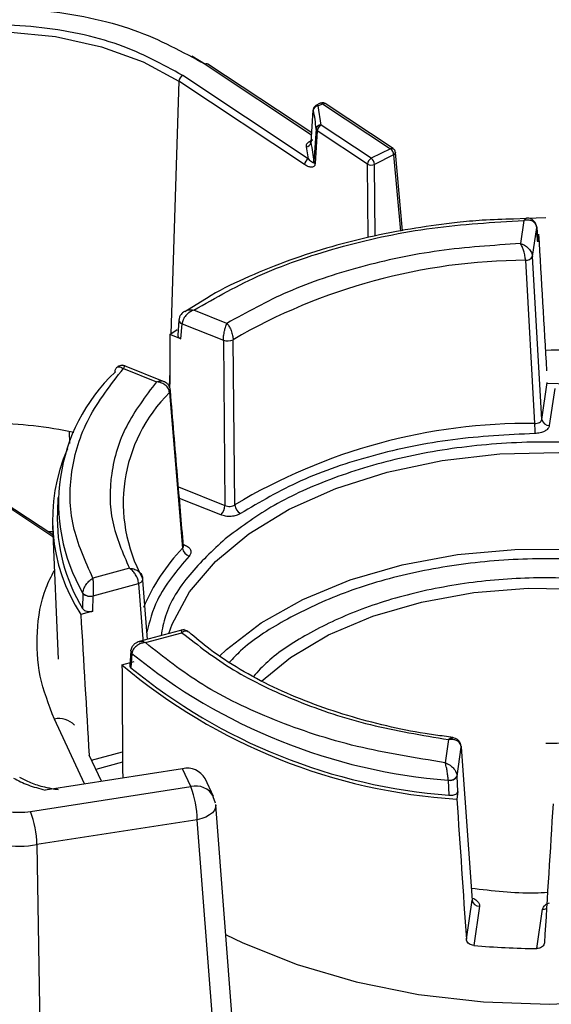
# Model space of a CAD drawing. Header units: inches. Extents: x 0.6 to 33.8, y 0 to 21.7.
# Tile 149 of 204: x 24.276 to 24.486, y 13.433 to 13.822. Entities that reach past the tile are written whole.
import ezdxf

# ---------------------------------------------------------------- set-up
doc = ezdxf.new("R2010")
doc.units = ezdxf.units.IN
doc.header["$MEASUREMENT"] = 0

msp = doc.modelspace()

# ---------------------------------------------------------------- linework, layer by layer
at = {"color": 7, "linetype": 'Continuous'}
for p, q in [((24.34370740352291, 13.80773407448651), (24.34912319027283, 13.80448976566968)), ((24.34894950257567, 13.80441362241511), (24.39095258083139, 13.77652121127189)), ((24.3910026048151, 13.77724362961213), (24.35003846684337, 13.80444612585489)), ((24.38965870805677, 13.76706114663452), (24.34009869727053, 13.79997178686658)), ((24.33861398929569, 13.79767540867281), (24.33544692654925, 13.69796061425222)), ((24.38817400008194, 13.76476476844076), (24.33861398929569, 13.79767540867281)), ((24.39439275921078, 13.78896830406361), (24.3926938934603, 13.78811571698)), ((24.39357684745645, 13.78796370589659), (24.39527571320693, 13.78881629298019)), ((24.39527571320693, 13.78881629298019), (24.42206614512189, 13.77102593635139)), ((24.42315510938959, 13.77105843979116), (24.39636467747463, 13.78884879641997)), ((24.39073990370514, 13.773449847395), (24.3916288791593, 13.78628793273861)), ((24.3946872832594, 13.78040038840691), (24.39357684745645, 13.78796370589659)), ((24.39272263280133, 13.77883823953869), (24.39188197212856, 13.76587788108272)), ((24.39320257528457, 13.77810401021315), (24.39236183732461, 13.76514493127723)), ((24.41302799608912, 13.7649388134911), (24.39320257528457, 13.77810401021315)), ((24.41451270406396, 13.76723519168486), (24.3946872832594, 13.78040038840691)), ((24.39078749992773, 13.7741372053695), (24.39010749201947, 13.77379593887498)), ((24.38879286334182, 13.77177017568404), (24.38965870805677, 13.76706114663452)), ((24.42206614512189, 13.77102593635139), (24.41451270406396, 13.76723519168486)), ((24.42401901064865, 13.76965219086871), (24.42402668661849, 13.76959544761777)), ((24.42681946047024, 13.73863942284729), (24.42402668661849, 13.76959544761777)), ((24.41330126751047, 13.73592116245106), (24.41302799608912, 13.7649388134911)), ((24.42335587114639, 13.76864624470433), (24.41580243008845, 13.76485550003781)), ((24.42335587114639, 13.76864624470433), (24.42607575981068, 13.73849810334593)), ((24.41606855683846, 13.73659651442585), (24.41580243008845, 13.76485550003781)), ((24.47579623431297, 13.74341989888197), (24.47071446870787, 13.74322577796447)), ((24.4747354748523, 13.74269278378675), (24.47340805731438, 13.73354460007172)), ((24.48346608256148, 13.74371288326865), (24.47579623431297, 13.74341989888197)), ((24.47816241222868, 13.72851409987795), (24.4798186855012, 13.73992866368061)), ((24.47982606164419, 13.74014660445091), (24.47981868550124, 13.73992866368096)), ((24.4798186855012, 13.73992866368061), (24.47982062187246, 13.73990154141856)), ((24.47982832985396, 13.74011486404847), (24.47982062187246, 13.73990154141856)), ((24.47982062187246, 13.73990154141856), (24.48021663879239, 13.73424465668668)), ((24.48019392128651, 13.73460548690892), (24.47982213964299, 13.73991527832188)), ((24.48021663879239, 13.73424465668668), (24.48015652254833, 13.73465199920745)), ((24.48021663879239, 13.73424465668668), (24.48065593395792, 13.73727215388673)), ((24.4753669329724, 13.72695593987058), (24.47898935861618, 13.66250848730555)), ((24.48184683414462, 13.66406800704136), (24.47816241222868, 13.72851409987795)), ((24.34883914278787, 13.71152230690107), (24.34088598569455, 13.70664962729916)), ((24.35753312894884, 13.70205027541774), (24.34447307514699, 13.70728800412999)), ((24.33857670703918, 13.70335562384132), (24.3381173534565, 13.69740004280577)), ((24.33858358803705, 13.70343537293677), (24.33857658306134, 13.70335418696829)), ((24.33506196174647, 13.69770031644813), (24.33790251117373, 13.69958413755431)), ((24.33938405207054, 13.69596694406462), (24.339838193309, 13.70185489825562)), ((24.339838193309, 13.70185489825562), (24.33984063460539, 13.70188321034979)), ((24.33984063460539, 13.70188321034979), (24.35613619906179, 13.69534788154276)), ((24.33938405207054, 13.69596694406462), (24.33506196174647, 13.69770031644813)), ((24.35613619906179, 13.69534788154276), (24.35676103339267, 13.63007020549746)), ((24.3606637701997, 13.63034808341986), (24.35999762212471, 13.69559903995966)), ((24.33347575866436, 13.67874272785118), (24.31640526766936, 13.68558884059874)), ((24.31668167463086, 13.68419411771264), (24.32974172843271, 13.6789563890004)), ((24.31337146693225, 13.6828507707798), (24.31336910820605, 13.68278274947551)), ((24.33497171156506, 13.68299849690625), (24.33478325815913, 13.6770650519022)), ((24.48184683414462, 13.66406800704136), (24.48396935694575, 13.67869582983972)), ((24.48691313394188, 13.67630580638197), (24.48478525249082, 13.66164105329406)), ((24.33489245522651, 13.67473733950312), (24.34004521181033, 13.6132146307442)), ((24.29531778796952, 13.65927644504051), (24.29536342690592, 13.65461287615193)), ((24.33841649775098, 13.63742727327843), (24.35676103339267, 13.63007020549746)), ((24.29085801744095, 13.63329292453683), (24.2906114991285, 13.62753042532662)), ((24.35507866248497, 13.62638734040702), (24.33879789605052, 13.63291673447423)), ((24.28882804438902, 13.61769178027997), (24.26773714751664, 13.63169732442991)), ((24.28879477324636, 13.61846951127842), (24.26882611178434, 13.63172982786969)), ((24.28864359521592, 13.62200337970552), (24.29089539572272, 13.56936632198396)), ((24.28874163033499, 13.61971175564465), (24.28703937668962, 13.61963519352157)), ((24.34033579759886, 13.61472901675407), (24.34081678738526, 13.61453611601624)), ((24.34038480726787, 13.61392288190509), (24.34040045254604, 13.6140653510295)), ((24.31905087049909, 13.60527804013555), (24.30466339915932, 13.60136758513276)), ((24.30474247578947, 13.59444516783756), (24.3226943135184, 13.59932440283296)), ((24.3226943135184, 13.59932440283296), (24.32451622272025, 13.5757348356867)), ((24.32614922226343, 13.57720813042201), (24.32434504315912, 13.60062403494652)), ((24.30068610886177, 13.59537512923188), (24.30058165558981, 13.58934063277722)), ((24.30068902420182, 13.59544698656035), (24.30068610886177, 13.59537512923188)), ((24.30463447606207, 13.5883407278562), (24.30474168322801, 13.59441577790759)), ((24.30474168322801, 13.59441577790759), (24.30474247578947, 13.59444516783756)), ((24.30463447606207, 13.5883407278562), (24.29987309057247, 13.58704660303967)), ((24.34069567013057, 13.58116179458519), (24.32288818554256, 13.57632179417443)), ((24.32541228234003, 13.57592644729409), (24.3397997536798, 13.57983690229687)), ((24.3196122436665, 13.57264091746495), (24.31918231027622, 13.5668860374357)), ((24.31962083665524, 13.57274829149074), (24.31961371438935, 13.57266398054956)), ((24.32005539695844, 13.57162557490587), (24.31963037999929, 13.56598413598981)), ((24.32005539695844, 13.57162557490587), (24.32005964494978, 13.57169579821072)), ((24.31611603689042, 13.56713039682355), (24.32087742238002, 13.56842452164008)), ((24.30133197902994, 13.52011959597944), (24.28943862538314, 13.54574343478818)), ((24.44668519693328, 13.53845932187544), (24.44244823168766, 13.53905853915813)), ((24.44498382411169, 13.537652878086), (24.44365640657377, 13.52850469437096)), ((24.30409793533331, 13.52950188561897), (24.316335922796, 13.53282811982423)), ((24.44836792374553, 13.5231789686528), (24.45002419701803, 13.53459353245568)), ((24.45002419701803, 13.53459353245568), (24.45429879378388, 13.47421475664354)), ((24.30797574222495, 13.52114727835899), (24.30320324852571, 13.53142945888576)), ((24.31636408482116, 13.52866942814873), (24.30581512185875, 13.52580226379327)), ((24.34001070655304, 13.52610256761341), (24.28574903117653, 13.51770916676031)), ((24.34329433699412, 13.5190280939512), (24.34001070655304, 13.52610256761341)), ((24.35222204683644, 13.51513508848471), (24.34893841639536, 13.52220956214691)), ((24.44483830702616, 13.52165337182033), (24.44483953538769, 13.52158095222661)), ((24.44483953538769, 13.52158095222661), (24.44519007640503, 13.51562847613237)), ((24.44836957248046, 13.52314986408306), (24.44836792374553, 13.5231789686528)), ((24.44871650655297, 13.51715471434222), (24.44836957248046, 13.52314986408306)), ((24.28002023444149, 13.5092406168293), (24.34329433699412, 13.5190280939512)), ((24.44871650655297, 13.51715471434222), (24.44827721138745, 13.51412721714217)), ((24.35302117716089, 13.51249585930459), (24.35209020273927, 13.51506545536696)), ((24.36451906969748, 13.36277581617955), (24.35310810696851, 13.51174301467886)), ((24.345838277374, 13.50593105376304), (24.28256417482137, 13.49614357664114)), ((24.35724290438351, 13.35704656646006), (24.345838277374, 13.50593105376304)), ((24.28256417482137, 13.49614357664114), (24.2855509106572, 13.30991163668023)), ((24.45205852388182, 13.45877545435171), (24.45429879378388, 13.47421475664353)), ((24.45723721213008, 13.47178780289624), (24.4549871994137, 13.45628135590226)), ((24.47989689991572, 13.45507680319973), (24.4821469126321, 13.47058325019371))]:
    msp.add_line(p, q, dxfattribs=at)
at = {"color": 7, "linetype": 'Continuous', "flags": 128}
for points in [[(24.16495860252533, 13.75876399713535), (24.16516889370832, 13.76417005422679), (24.16841272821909, 13.77521423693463), (24.1753265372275, 13.78568087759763), (24.18564462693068, 13.79516774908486), (24.19897047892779, 13.80331027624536), (24.2147919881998, 13.80979554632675), (24.2325011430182, 13.81437433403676), (24.25141739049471, 13.81687067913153), (24.27081378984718, 13.81718864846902), (24.28994494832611, 13.81531602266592), (24.30807566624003, 13.81132476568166), (24.32450919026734, 13.80536825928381), (24.33861398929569, 13.79767540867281)], [(24.33518967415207, 13.67578335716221), (24.33521008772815, 13.67566396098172), (24.33521342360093, 13.67562824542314)], [(24.4840011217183, 13.67842645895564), (24.50121282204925, 13.6779500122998), (24.51630137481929, 13.67678571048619)], [(24.33464671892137, 13.57951771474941), (24.33595345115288, 13.5831903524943), (24.34281343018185, 13.59596212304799), (24.35297018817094, 13.6079796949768), (24.36618565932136, 13.61896138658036), (24.38215008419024, 13.62864979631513), (24.40048927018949, 13.63681783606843), (24.42077336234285, 13.64327405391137), (24.44252691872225, 13.64786712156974), (24.46524005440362, 13.65048938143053), (24.48838039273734, 13.65107936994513), (24.51140554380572, 13.64962325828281), (24.53377581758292, 13.64615517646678), (24.55496687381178, 13.64075641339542), (24.57448201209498, 13.63355351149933), (24.59186381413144, 13.62471530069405), (24.60670486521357, 13.61444894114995), (24.61865730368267, 13.60299506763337), (24.62744097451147, 13.5906221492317), (24.63226771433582, 13.57957351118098)], [(24.34037249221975, 13.6142522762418), (24.34049894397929, 13.61431529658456), (24.34081678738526, 13.61453611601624)], [(24.35458442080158, 13.57061762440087), (24.35733635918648, 13.57320119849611), (24.37112448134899, 13.58377048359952), (24.38754579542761, 13.59300085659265), (24.40621539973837, 13.60067596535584), (24.42669569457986, 13.60661591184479), (24.4485066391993, 13.61068146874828), (24.47113700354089, 13.61277734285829), (24.49405635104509, 13.61285440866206), (24.51672747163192, 13.61091085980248), (24.53861897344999, 13.60699225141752), (24.55921773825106, 13.60119043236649), (24.57804094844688, 13.59364139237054), (24.5946474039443, 13.58452207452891), (24.60864786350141, 13.57404622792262), (24.6179015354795, 13.56467389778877)], [(24.37119500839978, 13.56069920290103), (24.38259920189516, 13.57003705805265), (24.39767285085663, 13.57896602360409), (24.41508671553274, 13.58634093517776), (24.43436579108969, 13.59196062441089), (24.45498419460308, 13.59567180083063), (24.47637950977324, 13.59737323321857), (24.49796812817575, 13.59701851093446), (24.5191611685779, 13.59461730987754), (24.53938054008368, 13.59023512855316), (24.55807471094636, 13.58399150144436)], [(24.31962084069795, 13.57274833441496), (24.31962481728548, 13.5727839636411), (24.31965020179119, 13.57291459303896)], [(24.45000418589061, 13.53499426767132), (24.45001967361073, 13.53491656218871), (24.45002419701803, 13.53459353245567)], [(24.35310810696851, 13.51174301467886), (24.35303022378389, 13.51080191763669), (24.35259056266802, 13.50975329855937), (24.35179489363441, 13.50875208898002), (24.35067368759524, 13.507836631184), (24.34926988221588, 13.50704198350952), (24.3476372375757, 13.5063985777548), (24.345838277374, 13.50593105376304)], [(24.35307355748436, 13.51202008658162), (24.35309703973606, 13.51185778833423), (24.35310810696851, 13.51174301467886)], [(24.35702165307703, 13.46065267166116), (24.36378479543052, 13.45737389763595), (24.38524006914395, 13.44876926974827), (24.4085251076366, 13.44193132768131), (24.43320615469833, 13.4369874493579), (24.45882344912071, 13.43402972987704), (24.48489978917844, 13.43311326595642), (24.51094942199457, 13.43425512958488), (24.53648709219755, 13.4374340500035), (24.5610370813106, 13.44259080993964), (24.58414206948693, 13.44962934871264), (24.60537165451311, 13.4584185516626), (24.62433036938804, 13.46879469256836), (24.64066504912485, 13.48056448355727)]]:
    msp.add_lwpolyline(points, dxfattribs=at)
at = {"color": 7, "linetype": 'Continuous'}
for centre, radius, start, end in [((24.34952172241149, 13.80350057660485), 0.001077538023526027, 61.34331311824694, 122.0760041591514), ((24.34147822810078, 13.79745170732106), 0.002872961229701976, 118.6969838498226, 175.5341791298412), ((24.39470276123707, 13.78812862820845), 0.000895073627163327, 50.1994451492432, 110.2637677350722), ((24.39584793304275, 13.78790324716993), 0.001077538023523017, 61.34331311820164, 122.0760041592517), ((24.39360839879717, 13.78595695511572), 0.002006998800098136, 90.90076443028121, 170.5078938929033), ((24.34886481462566, 13.77620423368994), 0.04393684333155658, 3.436932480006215, 13.26789571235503), ((24.39300448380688, 13.78727738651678), 0.0008936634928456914, 50.17320897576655, 110.530968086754), ((24.39457800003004, 13.77852132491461), 0.001882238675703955, 86.67152145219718, 170.3068742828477), ((24.39606681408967, 13.77788030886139), 0.002872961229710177, 118.6969838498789, 175.5341791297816), ((24.38875606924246, 13.7737811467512), 0.002011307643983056, 271.04820573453, 350.5191244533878), ((24.39075313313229, 13.77466442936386), 0.001082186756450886, 233.3726629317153, 269.7776478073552), ((24.34826076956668, 13.76317067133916), 0.04370512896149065, 3.55132358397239, 13.60304783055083), ((24.42263716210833, 13.77014396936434), 0.001050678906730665, 60.25647242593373, 122.9204643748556), ((24.42011678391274, 13.76843009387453), 0.003246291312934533, 3.817802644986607, 53.09509467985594), ((24.42294355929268, 13.76964927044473), 0.001084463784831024, 292.3459987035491, 357.1551947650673), ((24.39103823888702, 13.764541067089), 0.002872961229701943, 118.6969838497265, 175.5341791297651), ((24.39289455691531, 13.76601726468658), 0.001022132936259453, 187.8375838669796, 238.5882775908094), ((24.41589223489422, 13.76471511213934), 0.002872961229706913, 118.6969838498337, 175.5341791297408), ((24.4145040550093, 13.76785569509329), 0.003269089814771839, 243.1587626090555, 293.4012022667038), ((24.41256334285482, 13.76463934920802), 0.003246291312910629, 3.817802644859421, 53.09509468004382), ((24.47859803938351, 13.74005705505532), 0.001231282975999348, 4.170719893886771, 33.84809334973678), ((24.4764591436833, 13.49502376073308), 0.2319347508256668, 90.26981429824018, 120.1410557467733), ((24.47561848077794, 13.72979139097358), 0.002846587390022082, 264.9302504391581, 333.3390765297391), ((24.34026480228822, 13.70349346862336), 0.001693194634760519, 184.5577127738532, 255.4067664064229), ((24.34030840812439, 13.70354712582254), 0.001728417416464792, 183.7031308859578, 254.2978308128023), ((24.35776579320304, 13.70010297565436), 0.005026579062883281, 251.0831603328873, 296.3597306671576), ((24.36239484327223, 13.63104505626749), 0.07127630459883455, 133.458307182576, 210.0294980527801), ((24.33396462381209, 13.6755748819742), 0.001249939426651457, 317.9277867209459, 2.446862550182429), ((24.3781279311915, 13.63101312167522), 0.06149076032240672, 134.6779825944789, 208.8098228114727), ((24.48472089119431, 13.66455544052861), 0.002915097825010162, 189.6256415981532, 271.2651137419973), ((24.26421410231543, 13.50848173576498), 0.1539643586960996, 77.64570761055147, 89.70723954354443), ((24.4767966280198, 13.4368222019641), 0.2256969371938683, 89.44334120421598, 120.9675287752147), ((24.58274104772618, 13.66262104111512), 0.1037517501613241, 180.0621566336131, 182.264232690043), ((24.35761282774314, 13.62464500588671), 0.06890222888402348, 156.1798933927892, 213.0709805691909), ((24.35128734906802, 13.63034494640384), 0.00548057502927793, 313.770615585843, 357.1265615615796), ((24.3649757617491, 13.63073346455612), 0.004329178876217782, 185.1071994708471, 241.1089224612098), ((24.35975405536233, 13.62518503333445), 0.06918232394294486, 178.0572087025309, 211.2058949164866), ((24.39438217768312, 13.56072513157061), 0.07554901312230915, 135.9907797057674, 157.4100423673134), ((24.34374538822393, 13.61368076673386), 0.003729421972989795, 187.1801091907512, 252.7326012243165), ((24.3222616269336, 13.60157192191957), 0.002288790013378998, 280.8971147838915, 335.5574027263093), ((24.32344801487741, 13.60089367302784), 0.0009366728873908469, 343.3225436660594, 31.3137375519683), ((24.30352938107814, 13.59834284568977), 0.004109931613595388, 226.2268205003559, 287.155674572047), ((24.30358522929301, 13.59846407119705), 0.004182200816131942, 226.1710781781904, 286.0637982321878), ((24.32096312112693, 13.57262614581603), 0.001350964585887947, 179.3799465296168, 227.7854888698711), ((24.32095691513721, 13.57268760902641), 0.001337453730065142, 177.3976632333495, 227.8650237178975), ((24.46240285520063, 13.74596862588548), 0.2250739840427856, 230.7690802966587, 265.5244575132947), ((24.46244620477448, 13.74072772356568), 0.2270430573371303, 229.8714996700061, 266.4220381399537), ((24.46240476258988, 13.74026927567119), 0.2252994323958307, 230.6756665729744, 265.6178712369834), ((24.29124143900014, 13.53735042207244), 0.008584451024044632, 44.1555165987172, 102.1228908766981), ((24.34184719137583, 13.51813079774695), 0.008180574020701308, 29.9068558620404, 102.9730896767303), ((24.44555053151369, 13.52485142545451), 0.003276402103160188, 257.4448026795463, 329.3058385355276), ((24.44554523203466, 13.52474887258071), 0.003245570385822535, 257.4416486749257, 330.4835049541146), ((24.34526653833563, 13.51137010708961), 0.0079078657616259, 28.2799386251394, 104.4418576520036), ((24.3083382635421, 13.50544271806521), 0.03750319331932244, 0.7460795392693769, 21.23818515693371), ((24.24506416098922, 13.49565524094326), 0.03750319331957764, 0.7460795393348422, 21.23818515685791), ((24.27541631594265, 13.53765009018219), 0.04211748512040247, 242.6428251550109, 279.7710969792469), ((24.45717285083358, 13.47470219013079), 0.002915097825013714, 189.6256415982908, 271.2651137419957), ((24.48233208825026, 13.47391611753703), 0.003338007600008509, 266.8198901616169, 294.0416326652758), ((24.48340093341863, 13.78570284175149), 0.3306446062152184, 265.0702433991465, 269.3927918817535)]:
    msp.add_arc(centre, radius, start, end, dxfattribs=at)
for centre, major_axis, ratio, start_param, end_param in [((24.26590333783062, 16.73985617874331), (-0.3258381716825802, 5.122731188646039), 0.005705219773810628, 4.072690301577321, 4.085752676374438), ((24.6080301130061, 16.83284481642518), (0.1841250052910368, 5.260967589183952), 0.03863112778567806, 2.210565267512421, 2.215561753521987), ((24.39046736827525, 16.84336544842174), (-0.1372872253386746, 5.276484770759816), 0.04216220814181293, 2.234798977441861, 2.248254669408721), ((24.57646479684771, 16.61530564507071), (0.1425312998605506, 4.934244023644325), 0.04441317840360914, 2.237968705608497, 2.24945870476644), ((24.26590333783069, 16.73985617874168), (-0.325838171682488, 5.122731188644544), 0.005705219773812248, 2.251586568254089, 2.265575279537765), ((24.70102882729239, 16.71881491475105), (0.3269501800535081, 5.09116549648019), 0.002224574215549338, 2.252262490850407, 2.266251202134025)]:
    msp.add_ellipse(centre, major_axis=major_axis, ratio=ratio, start_param=start_param, end_param=end_param, dxfattribs=at)
for points, knots in [([(24.15174288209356, 13.76431381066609), (24.15164129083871, 13.76485061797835), (24.15013500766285, 13.77280980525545), (24.15935534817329, 13.78822178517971), (24.17965484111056, 13.80689359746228), (24.21011361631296, 13.82019502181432), (24.24606228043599, 13.82722801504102), (24.28474200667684, 13.8269242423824), (24.32166434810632, 13.81938822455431), (24.34003051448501, 13.80930852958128), (24.34894950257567, 13.80441362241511)], [0, 0, 0, 0, 0.01047459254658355, 0.1553057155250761, 0.30013683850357, 0.4368704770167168, 0.5736041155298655, 0.7184352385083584, 0.8632663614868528, 1, 1, 1, 1]), ([(24.34009869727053, 13.79997178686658), (24.33210825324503, 13.80435722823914), (24.3156541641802, 13.81338782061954), (24.28257073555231, 13.8201394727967), (24.2479319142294, 13.82041166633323), (24.21567151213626, 13.81411053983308), (24.18858330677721, 13.80219404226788), (24.16960522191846, 13.78546362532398), (24.16080213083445, 13.76585450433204), (24.16457049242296, 13.7529299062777), (24.16640048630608, 13.74665345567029)], [0, 0, 0, 0, 0.1214051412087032, 0.2500000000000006, 0.3785948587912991, 0.4999999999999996, 0.6214051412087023, 0.7499999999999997, 0.8785948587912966, 1, 1, 1, 1]), ([(24.39634817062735, 13.78882400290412), (24.3962737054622, 13.78888236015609), (24.39600725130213, 13.78909117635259), (24.39541482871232, 13.78920105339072), (24.39479976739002, 13.78917509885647), (24.39449724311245, 13.7889915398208), (24.39440673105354, 13.78893662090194)], [0, 0, 0, 0, 0.1367297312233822, 0.4892516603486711, 0.8471895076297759, 1, 1, 1, 1]), ([(24.39270786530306, 13.78808403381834), (24.3925771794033, 13.78802317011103), (24.39221686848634, 13.78785536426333), (24.39182621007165, 13.78733406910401), (24.39158970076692, 13.78668344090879), (24.39161832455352, 13.78625316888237), (24.3916314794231, 13.78605542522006)], [0, 0, 0, 0, 0.1740067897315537, 0.4797498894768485, 0.7609043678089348, 1, 1, 1, 1]), ([(24.39320257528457, 13.77810401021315), (24.39311571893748, 13.77817668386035), (24.39298051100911, 13.77828981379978), (24.39279054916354, 13.77852556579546), (24.3927514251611, 13.7787056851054), (24.39272263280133, 13.7788382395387)], [0, 0, 0, 0, 0.3217440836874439, 0.5008540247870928, 1, 1, 1, 1]), ([(24.39010749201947, 13.77379593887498), (24.38987831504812, 13.77366247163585), (24.38941883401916, 13.77339488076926), (24.38897956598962, 13.77288601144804), (24.38872831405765, 13.77233497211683), (24.38877129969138, 13.77195885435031), (24.38879286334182, 13.77177017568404)], [0, 0, 0, 0, 0.2493643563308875, 0.4999550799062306, 0.7491535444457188, 0.9999999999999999, 0.9999999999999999, 0.9999999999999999, 0.9999999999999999]), ([(24.39139721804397, 13.77446272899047), (24.39128166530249, 13.77439239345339), (24.39105152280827, 13.77425230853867), (24.3908312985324, 13.77399545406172), (24.39070769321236, 13.77372262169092), (24.39072913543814, 13.77354103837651), (24.39073990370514, 13.77344984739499)], [0, 0, 0, 0, 0.250997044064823, 0.4999023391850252, 0.7488513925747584, 1, 1, 1, 1]), ([(24.42401151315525, 13.76971948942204), (24.42394569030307, 13.7699591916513), (24.42383775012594, 13.77035226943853), (24.42350823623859, 13.77080083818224), (24.4232572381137, 13.77095880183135), (24.42314075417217, 13.77103211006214)], [0, 0, 0, 0, 0.455798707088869, 0.7474454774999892, 1, 1, 1, 1]), ([(24.39236183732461, 13.76514493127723), (24.39231895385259, 13.76490292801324), (24.39223053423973, 13.76440395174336), (24.39183342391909, 13.76397384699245), (24.39132147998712, 13.76375068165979), (24.39056701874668, 13.76371073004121), (24.38950015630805, 13.76396922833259), (24.38863121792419, 13.76449049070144), (24.38817400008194, 13.76476476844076)], [0, 0, 0, 0, 0.1212975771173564, 0.2500983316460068, 0.3679338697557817, 0.5005919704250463, 0.7372215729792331, 0.9999999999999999, 0.9999999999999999, 0.9999999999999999, 0.9999999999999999]), ([(24.39188197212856, 13.76587788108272), (24.39187514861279, 13.7658212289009), (24.3918608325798, 13.76570237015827), (24.39177772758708, 13.76553015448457), (24.39147577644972, 13.7653863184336), (24.39072527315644, 13.76582080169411), (24.39006455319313, 13.76658917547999), (24.38965870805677, 13.76706114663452)], [0, 0, 0, 0, 0.03867331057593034, 0.08113828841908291, 0.1854427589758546, 0.4996608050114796, 1, 1, 1, 1]), ([(24.34447307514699, 13.70728800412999), (24.3531795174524, 13.71223568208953), (24.37076368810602, 13.72222837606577), (24.40303286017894, 13.73304790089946), (24.43803765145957, 13.74051316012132), (24.4625825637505, 13.7419709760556), (24.4747354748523, 13.74269278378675)], [0, 0, 0, 0, 0.2475647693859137, 0.499999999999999, 0.7524352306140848, 1, 1, 1, 1]), ([(24.47071446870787, 13.74322577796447), (24.46658368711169, 13.74312444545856), (24.45908266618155, 13.74294043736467), (24.44618216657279, 13.74165292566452), (24.43185921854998, 13.7397639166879), (24.41528482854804, 13.73660336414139), (24.39859654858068, 13.73240154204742), (24.38200868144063, 13.72708375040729), (24.36614987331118, 13.72059685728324), (24.35500484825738, 13.71535419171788), (24.34966512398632, 13.71203564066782), (24.34883914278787, 13.71152230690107)], [0, 0, 0, 0, 0.0908704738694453, 0.1650102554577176, 0.2875773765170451, 0.4137750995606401, 0.5480665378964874, 0.6869744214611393, 0.8291461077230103, 0.9735712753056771, 1, 1, 1, 1]), ([(24.47599944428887, 13.7435813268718), (24.47585642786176, 13.74359049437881), (24.47547040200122, 13.74361523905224), (24.47501939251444, 13.74304914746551), (24.4747354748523, 13.74269278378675)], [0, 0, 0, 0, 0.3704840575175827, 0.9999999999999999, 0.9999999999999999, 0.9999999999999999, 0.9999999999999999]), ([(24.4798186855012, 13.73992866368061), (24.47978488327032, 13.74017044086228), (24.47971591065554, 13.74066378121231), (24.47938027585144, 13.74132819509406), (24.47886891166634, 13.7419163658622), (24.4780491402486, 13.74246538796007), (24.47669418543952, 13.74290362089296), (24.47545555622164, 13.74277029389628), (24.4747354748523, 13.74269278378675)], [0, 0, 0, 0, 0.1172433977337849, 0.2392322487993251, 0.3667116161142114, 0.5003346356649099, 0.709517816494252, 1, 1, 1, 1]), ([(24.47962159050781, 13.74074142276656), (24.4795301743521, 13.74103134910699), (24.47934977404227, 13.7416034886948), (24.47873960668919, 13.74251241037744), (24.47782759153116, 13.74323621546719), (24.47673741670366, 13.74359853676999), (24.47616454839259, 13.74361787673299), (24.47590824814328, 13.74362652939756)], [0, 0, 0, 0, 0.1635903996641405, 0.3228287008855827, 0.6020527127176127, 0.8219591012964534, 1, 1, 1, 1]), ([(24.47340805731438, 13.73354460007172), (24.46262112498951, 13.73283902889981), (24.44084797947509, 13.73141485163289), (24.40980881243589, 13.72473960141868), (24.38112096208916, 13.71518129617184), (24.36534761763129, 13.70640049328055), (24.35753312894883, 13.70205027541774)], [0, 0, 0, 0, 0.2477118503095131, 0.5000000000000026, 0.75228814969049, 0.9999999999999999, 0.9999999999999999, 0.9999999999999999, 0.9999999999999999]), ([(24.4753669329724, 13.72695593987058), (24.47532746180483, 13.72751213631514), (24.47526693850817, 13.72836498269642), (24.47500861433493, 13.72963357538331), (24.47470692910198, 13.73078670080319), (24.47430384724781, 13.73187482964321), (24.4738475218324, 13.73286489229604), (24.47356176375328, 13.73330686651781), (24.47340805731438, 13.73354460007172)], [0, 0, 0, 0, 0.2398797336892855, 0.367820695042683, 0.5012598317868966, 0.7058763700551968, 0.8417938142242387, 1, 1, 1, 1]), ([(24.47340805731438, 13.73354460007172), (24.47377621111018, 13.73343028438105), (24.47446242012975, 13.7332172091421), (24.47557841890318, 13.73259773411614), (24.47653432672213, 13.73181454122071), (24.4772846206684, 13.73090605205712), (24.47792194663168, 13.72984717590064), (24.47806746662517, 13.72904045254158), (24.47816241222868, 13.72851409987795)], [0, 0, 0, 0, 0.1568485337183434, 0.292353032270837, 0.4987903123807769, 0.632055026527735, 0.7599315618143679, 0.9999999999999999, 0.9999999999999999, 0.9999999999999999, 0.9999999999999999]), ([(24.34073266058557, 13.70671797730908), (24.34027197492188, 13.70636204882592), (24.33951047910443, 13.70577371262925), (24.338783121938, 13.70454723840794), (24.33865061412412, 13.70374637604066), (24.33857965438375, 13.7033175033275)], [0, 0, 0, 0, 0.4156670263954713, 0.6870817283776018, 1, 1, 1, 1]), ([(24.34447307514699, 13.70728800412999), (24.34381928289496, 13.70699211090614), (24.34269454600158, 13.70648307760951), (24.34144914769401, 13.7053380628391), (24.34070598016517, 13.704364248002), (24.34024167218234, 13.70351095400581), (24.33993514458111, 13.70267199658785), (24.33987171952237, 13.70214264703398), (24.33984063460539, 13.70188321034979)], [0, 0, 0, 0, 0.2904613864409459, 0.4996887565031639, 0.6332901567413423, 0.7607582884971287, 0.8827465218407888, 1, 1, 1, 1]), ([(24.34082116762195, 13.70674936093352), (24.34088066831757, 13.70679181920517), (24.34130330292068, 13.70709340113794), (24.34251667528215, 13.70745561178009), (24.34375612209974, 13.70734942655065), (24.34447307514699, 13.70728800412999)], [0, 0, 0, 0, 0.0646102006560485, 0.4589275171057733, 1, 1, 1, 1]), ([(24.35613619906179, 13.69534788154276), (24.35616314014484, 13.69590736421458), (24.35620443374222, 13.69676490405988), (24.35639180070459, 13.69804803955), (24.3566146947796, 13.69922099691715), (24.35688685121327, 13.70033788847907), (24.35721932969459, 13.70135099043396), (24.35742355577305, 13.70180609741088), (24.35753312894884, 13.70205027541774)], [0, 0, 0, 0, 0.2400675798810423, 0.3679604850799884, 0.5012526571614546, 0.707638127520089, 0.8431394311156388, 1, 1, 1, 1]), ([(24.35753312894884, 13.70205027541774), (24.35772449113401, 13.70182282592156), (24.35808027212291, 13.70139995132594), (24.35865977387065, 13.70044340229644), (24.35914732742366, 13.6993782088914), (24.35953970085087, 13.69824969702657), (24.35987336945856, 13.69700157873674), (24.35994857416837, 13.69615268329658), (24.35999762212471, 13.69559903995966)], [0, 0, 0, 0, 0.1581802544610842, 0.2940890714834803, 0.4987400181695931, 0.6321643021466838, 0.7601002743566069, 1, 1, 1, 1]), ([(24.33812125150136, 13.69744525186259), (24.33813859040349, 13.69725405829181), (24.33817328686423, 13.69687146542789), (24.33862743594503, 13.69634030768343), (24.33913191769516, 13.69609136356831), (24.33938405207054, 13.69596694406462)], [0, 0, 0, 0, 0.3331881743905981, 0.6667348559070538, 1, 1, 1, 1]), ([(24.4833742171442, 13.6915089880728), (24.49451754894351, 13.69164124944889), (24.50588144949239, 13.69177612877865), (24.51671794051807, 13.69009329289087), (24.51692827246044, 13.69006062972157)], [0, 0, 0, 0, 0.9805904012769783, 1, 1, 1, 1]), ([(24.30466339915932, 13.60136758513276), (24.30159429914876, 13.60819417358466), (24.29539571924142, 13.62198165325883), (24.2952992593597, 13.64352425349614), (24.30160255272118, 13.66475738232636), (24.31168804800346, 13.67775741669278), (24.31668167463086, 13.68419411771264)], [0, 0, 0, 0, 0.2475647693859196, 0.5000000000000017, 0.7524352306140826, 1, 1, 1, 1]), ([(24.31337146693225, 13.6828507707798), (24.31339360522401, 13.68308254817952), (24.31343876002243, 13.68355529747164), (24.31363581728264, 13.68410541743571), (24.31384577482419, 13.68434901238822), (24.31394381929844, 13.68446276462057)], [0, 0, 0, 0, 0.3389255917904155, 0.691296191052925, 1, 1, 1, 1]), ([(24.31732990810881, 13.68521813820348), (24.31709877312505, 13.68529464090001), (24.31658727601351, 13.68546393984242), (24.31568781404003, 13.68545529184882), (24.31469374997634, 13.68515523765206), (24.31415665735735, 13.68466468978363), (24.31387997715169, 13.68441198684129)], [0, 0, 0, 0, 0.1968397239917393, 0.4356023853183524, 0.7092537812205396, 0.9999999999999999, 0.9999999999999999, 0.9999999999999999, 0.9999999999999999]), ([(24.31394381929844, 13.68446276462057), (24.31396121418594, 13.68448685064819), (24.31409169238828, 13.68466751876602), (24.31453082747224, 13.68487191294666), (24.31539021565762, 13.6849541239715), (24.31620843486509, 13.68447261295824), (24.31668167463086, 13.68419411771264)], [0, 0, 0, 0, 0.03141006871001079, 0.2356053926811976, 0.557891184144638, 1, 1, 1, 1]), ([(24.3173479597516, 13.68519695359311), (24.31734414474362, 13.68520259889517), (24.31727030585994, 13.68531186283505), (24.31706176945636, 13.68515664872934), (24.31682140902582, 13.68454797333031), (24.31668167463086, 13.68419411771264)], [0, 0, 0, 0, 0.02229987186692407, 0.4316105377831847, 1, 1, 1, 1]), ([(24.32974172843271, 13.6789563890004), (24.33006693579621, 13.67907394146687), (24.33067309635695, 13.67929304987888), (24.33164569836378, 13.67935848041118), (24.33231233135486, 13.67928029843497), (24.33261335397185, 13.67908093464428), (24.33262300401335, 13.67907454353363)], [0, 0, 0, 0, 0.3102053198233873, 0.5781979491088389, 0.9864780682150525, 1, 1, 1, 1]), ([(24.32974172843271, 13.6789563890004), (24.32540673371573, 13.6732107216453), (24.31665665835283, 13.66161323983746), (24.311151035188, 13.64275771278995), (24.31114612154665, 13.62363618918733), (24.31643208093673, 13.61135997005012), (24.31905087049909, 13.60527804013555)], [0, 0, 0, 0, 0.2477118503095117, 0.5, 0.7522881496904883, 1, 1, 1, 1]), ([(24.33489245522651, 13.67473733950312), (24.33478936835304, 13.6752460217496), (24.33463129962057, 13.67602601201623), (24.33394234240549, 13.67697887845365), (24.33313466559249, 13.67776225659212), (24.33209680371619, 13.67837012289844), (24.33089088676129, 13.6788061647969), (24.33014365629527, 13.67890384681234), (24.32974172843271, 13.6789563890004)], [0, 0, 0, 0, 0.2398797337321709, 0.3678206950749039, 0.5012598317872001, 0.7058763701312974, 0.8417938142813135, 1, 1, 1, 1]), ([(24.33521369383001, 13.67562459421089), (24.33513514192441, 13.67606184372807), (24.33498149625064, 13.67691709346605), (24.33426758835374, 13.6779644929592), (24.33340892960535, 13.6787121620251), (24.3327823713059, 13.67900260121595), (24.33249087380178, 13.67913772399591)], [0, 0, 0, 0, 0.281120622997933, 0.5498653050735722, 0.7905811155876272, 1, 1, 1, 1]), ([(24.3403956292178, 13.61402142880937), (24.33960976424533, 13.62330322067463), (24.33787270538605, 13.64381949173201), (24.33615111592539, 13.66433016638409), (24.33520839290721, 13.67556158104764)], [0, 0, 0, 0, 0.4524112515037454, 1, 1, 1, 1]), ([(24.47898935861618, 13.66250848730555), (24.47934780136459, 13.66252411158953), (24.48006329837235, 13.66255529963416), (24.48097892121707, 13.66289939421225), (24.48164268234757, 13.66341776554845), (24.48177873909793, 13.66385111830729), (24.48184683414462, 13.66406800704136)], [0, 0, 0, 0, 0.2504394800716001, 0.499908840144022, 0.7497093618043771, 1, 1, 1, 1]), ([(24.48478525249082, 13.66164105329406), (24.48464788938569, 13.66123127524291), (24.48437366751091, 13.66041322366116), (24.48304349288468, 13.65940086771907), (24.48121789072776, 13.65869068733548), (24.47978704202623, 13.65857830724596), (24.47907030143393, 13.65852201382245)], [0, 0, 0, 0, 0.2504002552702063, 0.4998811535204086, 0.7494805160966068, 1, 1, 1, 1]), ([(24.47907030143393, 13.65852201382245), (24.46819443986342, 13.65797979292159), (24.44620713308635, 13.65688360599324), (24.41482179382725, 13.65027999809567), (24.38600904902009, 13.64052201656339), (24.37053718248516, 13.63143695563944), (24.36288413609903, 13.62694309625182)], [0, 0, 0, 0, 0.2473213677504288, 0.5000000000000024, 0.7526786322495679, 1, 1, 1, 1]), ([(24.63257058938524, 13.58728449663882), (24.63078071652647, 13.59141486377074), (24.62646666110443, 13.60137011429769), (24.61285480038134, 13.6155092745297), (24.59413056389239, 13.62892177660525), (24.57195339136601, 13.63964859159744), (24.54681667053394, 13.64787981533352), (24.51848921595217, 13.65342936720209), (24.48761564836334, 13.65574552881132), (24.45592997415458, 13.65436791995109), (24.42537927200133, 13.64928098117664), (24.39792083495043, 13.64086196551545), (24.37447132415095, 13.6300591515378), (24.36256827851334, 13.62121102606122), (24.35678981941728, 13.61691561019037)], [0, 0, 0, 0, 0.06247891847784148, 0.1505903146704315, 0.2351847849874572, 0.3149984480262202, 0.3948121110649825, 0.4794065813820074, 0.5675179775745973, 0.6574992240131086, 0.7474804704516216, 0.8355918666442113, 0.9201863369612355, 1, 1, 1, 1]), ([(24.35676103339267, 13.63007020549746), (24.3570780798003, 13.62995776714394), (24.35771094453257, 13.62973332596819), (24.35881235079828, 13.62969501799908), (24.3598685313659, 13.62988731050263), (24.36039851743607, 13.63019439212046), (24.3606637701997, 13.63034808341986)], [0, 0, 0, 0, 0.2504394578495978, 0.4999088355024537, 0.7497093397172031, 1, 1, 1, 1]), ([(24.36288413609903, 13.62694309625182), (24.36235267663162, 13.62666011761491), (24.36129170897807, 13.62609519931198), (24.35918083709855, 13.62573521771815), (24.35698133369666, 13.6257881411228), (24.3557136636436, 13.62618736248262), (24.35507866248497, 13.62638734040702)], [0, 0, 0, 0, 0.2504002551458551, 0.4998811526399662, 0.7494805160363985, 1, 1, 1, 1]), ([(24.35678981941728, 13.61691561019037), (24.35189303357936, 13.6122862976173), (24.34180614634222, 13.60275037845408), (24.33350900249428, 13.58959243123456), (24.33201215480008, 13.58127104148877), (24.33154512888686, 13.57867471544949)], [0, 0, 0, 0, 0.393613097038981, 0.8108034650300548, 1, 1, 1, 1]), ([(24.34004521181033, 13.6132146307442), (24.34019327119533, 13.61339532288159), (24.34044659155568, 13.61370447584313), (24.3403710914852, 13.61405689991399), (24.34033971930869, 13.6142033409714)], [0, 0, 0, 0, 0.5844748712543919, 1, 1, 1, 1]), ([(24.34081678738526, 13.61453611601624), (24.3413628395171, 13.61426255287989), (24.34245293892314, 13.61371643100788), (24.34330655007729, 13.61254523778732), (24.34345913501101, 13.61127744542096), (24.34291229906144, 13.61050590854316), (24.3426383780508, 13.61011943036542)], [0, 0, 0, 0, 0.2504002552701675, 0.4998811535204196, 0.7494805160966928, 1, 1, 1, 1]), ([(24.3426383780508, 13.61011943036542), (24.33782683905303, 13.60443316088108), (24.32971319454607, 13.59484446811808), (24.32702540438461, 13.58431776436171), (24.325931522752, 13.58003358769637)], [0, 0, 0, 0, 0.5930182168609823, 1, 1, 1, 1]), ([(24.56719631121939, 13.59389820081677), (24.55957368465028, 13.59662058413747), (24.5438718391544, 13.6022284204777), (24.51675022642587, 13.60736618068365), (24.48742686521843, 13.60960951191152), (24.4572558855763, 13.60829144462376), (24.42823178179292, 13.60343999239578), (24.40196342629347, 13.59548156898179), (24.38015200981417, 13.58501929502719), (24.36562644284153, 13.5757413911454), (24.35994928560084, 13.56967995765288), (24.35852892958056, 13.56816346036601)], [0, 0, 0, 0, 0.1121556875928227, 0.231029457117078, 0.3548452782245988, 0.4812886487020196, 0.6077320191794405, 0.7315478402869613, 0.8504216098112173, 0.9625772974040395, 1, 1, 1, 1]), ([(24.28943862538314, 13.54574343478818), (24.2872557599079, 13.55138137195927), (24.28286521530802, 13.5627213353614), (24.28219841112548, 13.58020172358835), (24.28427680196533, 13.59427865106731), (24.28824688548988, 13.60216065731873), (24.28939495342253, 13.60443997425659)], [0, 0, 0, 0, 0.2911899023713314, 0.5856898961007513, 0.8801898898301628, 1, 1, 1, 1]), ([(24.3226943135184, 13.59932440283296), (24.32262040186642, 13.59986818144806), (24.32250711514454, 13.60070164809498), (24.32201883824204, 13.60188436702), (24.32144683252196, 13.60294095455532), (24.32070374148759, 13.60390095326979), (24.31985412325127, 13.6047418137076), (24.31933135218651, 13.60509079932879), (24.31905087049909, 13.60527804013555)], [0, 0, 0, 0, 0.2400486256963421, 0.3679301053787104, 0.5012095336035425, 0.70761294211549, 0.843125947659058, 0.9999999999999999, 0.9999999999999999, 0.9999999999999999, 0.9999999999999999]), ([(24.31905087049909, 13.60527804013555), (24.31945642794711, 13.60524959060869), (24.32021044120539, 13.60519669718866), (24.32142517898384, 13.60483714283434), (24.3224837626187, 13.604291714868), (24.32305035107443, 13.6037478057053), (24.32327393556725, 13.60353317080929)], [0, 0, 0, 0, 0.2502297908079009, 0.4652277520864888, 0.7889706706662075, 1, 1, 1, 1]), ([(24.32327393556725, 13.60353317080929), (24.32346042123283, 13.60330829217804), (24.32399659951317, 13.60266172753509), (24.32414891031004, 13.60188624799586), (24.32424824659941, 13.60138048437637)], [0, 0, 0, 0, 0.3478053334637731, 1, 1, 1, 1]), ([(24.32438483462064, 13.60091344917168), (24.3243355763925, 13.60127881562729), (24.32424319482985, 13.60196404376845), (24.32392040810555, 13.60258305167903), (24.3237697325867, 13.60287200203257)], [0, 0, 0, 0, 0.5332041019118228, 1, 1, 1, 1]), ([(24.55975836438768, 13.58771747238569), (24.55281286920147, 13.59019802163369), (24.53850584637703, 13.5953077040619), (24.51379357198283, 13.59998904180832), (24.48707481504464, 13.60203318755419), (24.45958497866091, 13.60083184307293), (24.43313548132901, 13.59641271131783), (24.40921384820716, 13.58915636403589), (24.38929355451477, 13.57964061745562), (24.37543597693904, 13.57065397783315), (24.36978623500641, 13.56454439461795), (24.36797850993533, 13.5625895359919)], [0, 0, 0, 0, 0.1104603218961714, 0.227537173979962, 0.3494813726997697, 0.4740134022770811, 0.5985454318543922, 0.7204896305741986, 0.8375664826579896, 0.9480268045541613, 1, 1, 1, 1]), ([(24.30068902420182, 13.59544698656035), (24.30071519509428, 13.59571072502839), (24.30076857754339, 13.59624868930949), (24.30102947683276, 13.59712442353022), (24.30142821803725, 13.59802911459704), (24.3020706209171, 13.59908587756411), (24.30312372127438, 13.60038029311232), (24.3040991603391, 13.60100577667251), (24.30466339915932, 13.60136758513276)], [0, 0, 0, 0, 0.1173512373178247, 0.2393688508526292, 0.3668099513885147, 0.5003192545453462, 0.7109616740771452, 0.9999999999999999, 0.9999999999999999, 0.9999999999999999, 0.9999999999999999]), ([(24.30466339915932, 13.60136758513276), (24.30467750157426, 13.60085851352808), (24.30470176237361, 13.59998274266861), (24.30470996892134, 13.59842543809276), (24.30472746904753, 13.59720975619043), (24.30473746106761, 13.59620498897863), (24.30474189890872, 13.59526529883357), (24.30474228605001, 13.5947149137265), (24.30474247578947, 13.59444516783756)], [0, 0, 0, 0, 0.2904473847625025, 0.4996651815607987, 0.6332734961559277, 0.7607478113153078, 0.8827415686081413, 1, 1, 1, 1]), ([(24.30058165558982, 13.58934063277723), (24.30071830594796, 13.58916478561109), (24.30099161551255, 13.58881307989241), (24.30175630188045, 13.58842194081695), (24.30267835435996, 13.58819501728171), (24.30369430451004, 13.58814731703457), (24.3043211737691, 13.58827627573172), (24.30463447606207, 13.5883407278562)], [0, 0, 0, 0, 0.2003222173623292, 0.4006574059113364, 0.6006830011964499, 0.8004257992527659, 1, 1, 1, 1]), ([(24.3397997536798, 13.57983690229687), (24.33975615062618, 13.58004583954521), (24.33967487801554, 13.58043528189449), (24.33954163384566, 13.58081658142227), (24.33947189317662, 13.58080711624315), (24.33942978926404, 13.58080140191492)], [0, 0, 0, 0, 0.3144573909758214, 0.5861234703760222, 1, 1, 1, 1]), ([(24.34235557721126, 13.58012772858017), (24.34215340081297, 13.58028745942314), (24.34173931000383, 13.58061461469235), (24.34098739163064, 13.5808844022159), (24.34020533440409, 13.58097509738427), (24.33970425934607, 13.58087498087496), (24.33946286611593, 13.58082674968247)], [0, 0, 0, 0, 0.2472094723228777, 0.5063260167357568, 0.7621722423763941, 1, 1, 1, 1]), ([(24.34239033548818, 13.58009368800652), (24.34225171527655, 13.58020411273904), (24.34190053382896, 13.58048386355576), (24.34125770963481, 13.5805195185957), (24.34050977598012, 13.58030682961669), (24.34004808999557, 13.58000126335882), (24.3397997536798, 13.57983690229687)], [0, 0, 0, 0, 0.2110779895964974, 0.5347465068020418, 0.7497447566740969, 1, 1, 1, 1]), ([(24.3397997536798, 13.57983690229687), (24.34625169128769, 13.57479680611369), (24.35927476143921, 13.56462350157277), (24.38480830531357, 13.55244322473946), (24.41349124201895, 13.54288000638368), (24.43455054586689, 13.53938459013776), (24.44498382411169, 13.537652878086)], [0, 0, 0, 0, 0.2477118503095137, 0.4999999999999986, 0.7522881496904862, 1, 1, 1, 1]), ([(24.44244823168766, 13.53905853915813), (24.44020109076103, 13.5393596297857), (24.43276619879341, 13.54035581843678), (24.42025552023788, 13.54298457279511), (24.40496091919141, 13.54699939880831), (24.38996215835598, 13.55212522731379), (24.37567517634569, 13.55823090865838), (24.36249759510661, 13.56528185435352), (24.3512070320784, 13.5726117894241), (24.34516953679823, 13.57784640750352), (24.3424486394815, 13.58020547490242)], [0, 0, 0, 0, 0.05462039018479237, 0.1807170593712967, 0.3146595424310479, 0.4529028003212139, 0.5940558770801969, 0.7371073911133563, 0.8815230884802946, 1, 1, 1, 1]), ([(24.32287668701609, 13.57631867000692), (24.3226003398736, 13.57623044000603), (24.32199248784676, 13.57603636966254), (24.3210200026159, 13.57544265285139), (24.32027434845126, 13.57462718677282), (24.31981414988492, 13.57372452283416), (24.31970533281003, 13.57318747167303), (24.31964947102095, 13.57291177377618)], [0, 0, 0, 0, 0.1828680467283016, 0.4022357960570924, 0.676290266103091, 0.8338219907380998, 1, 1, 1, 1]), ([(24.32541228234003, 13.57592644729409), (24.32466056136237, 13.57579459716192), (24.32336085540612, 13.57556663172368), (24.32192698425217, 13.57473906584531), (24.32106269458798, 13.5739543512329), (24.32052408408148, 13.57322127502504), (24.32016887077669, 13.57246117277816), (24.32009557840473, 13.57194759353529), (24.32005964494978, 13.57169579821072)], [0, 0, 0, 0, 0.2890177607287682, 0.4997041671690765, 0.6331918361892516, 0.7606216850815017, 0.8826386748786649, 0.9999999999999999, 0.9999999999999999, 0.9999999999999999, 0.9999999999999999]), ([(24.32289836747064, 13.57627964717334), (24.3231643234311, 13.57634384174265), (24.32391528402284, 13.57652510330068), (24.32482484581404, 13.57616136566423), (24.32541228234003, 13.57592644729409)], [0, 0, 0, 0, 0.3541543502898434, 1, 1, 1, 1]), ([(24.44365640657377, 13.52850469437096), (24.4318808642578, 13.53038360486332), (24.40809811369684, 13.53417839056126), (24.37573248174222, 13.54490146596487), (24.34703098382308, 13.55866933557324), (24.33257156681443, 13.57021155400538), (24.32541228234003, 13.57592644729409)], [0, 0, 0, 0, 0.24756476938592, 0.5000000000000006, 0.7524352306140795, 1, 1, 1, 1]), ([(24.31921837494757, 13.56693592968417), (24.31921367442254, 13.56679364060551), (24.31920256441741, 13.56645733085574), (24.31947386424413, 13.566157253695), (24.31963037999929, 13.56598413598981)], [0, 0, 0, 0, 0.4230893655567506, 1, 1, 1, 1]), ([(24.60742061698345, 13.56760537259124), (24.60501055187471, 13.56604529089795), (24.59817484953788, 13.56162040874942), (24.58503570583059, 13.55539934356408), (24.56862952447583, 13.54906501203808), (24.55166462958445, 13.54412085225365), (24.53541687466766, 13.5405947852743), (24.52065568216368, 13.53832369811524), (24.50366810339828, 13.53649347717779), (24.49138277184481, 13.53621682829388), (24.4834660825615, 13.53603855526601)], [0, 0, 0, 0, 0.07854138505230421, 0.2227680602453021, 0.3650441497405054, 0.5031349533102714, 0.6301609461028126, 0.7369577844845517, 0.8304951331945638, 1, 1, 1, 1]), ([(24.44498382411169, 13.537652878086), (24.44519719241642, 13.53782901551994), (24.44559388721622, 13.53815649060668), (24.44619007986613, 13.53841956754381), (24.4465245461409, 13.53836041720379), (24.44670823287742, 13.5383279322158)], [0, 0, 0, 0, 0.3441247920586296, 0.6397975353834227, 1, 1, 1, 1]), ([(24.45002419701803, 13.53459353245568), (24.44992334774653, 13.53507906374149), (24.44976877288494, 13.53582325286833), (24.44909315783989, 13.53661804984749), (24.44829827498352, 13.53721905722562), (24.44728302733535, 13.53759300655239), (24.44610090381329, 13.53775669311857), (24.44537388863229, 13.53768912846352), (24.44498382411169, 13.537652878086)], [0, 0, 0, 0, 0.2400486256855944, 0.3679301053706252, 0.5012095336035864, 0.7076129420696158, 0.8431259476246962, 1, 1, 1, 1]), ([(24.45000425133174, 13.53499399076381), (24.44994050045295, 13.53532561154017), (24.44981758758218, 13.53596498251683), (24.44925661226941, 13.53698035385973), (24.44839711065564, 13.53778960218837), (24.44739748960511, 13.53824485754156), (24.44682827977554, 13.53834572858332), (24.44659543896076, 13.53838699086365)], [0, 0, 0, 0, 0.1886857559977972, 0.3637896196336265, 0.6524117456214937, 0.8578156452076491, 1, 1, 1, 1]), ([(24.44483830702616, 13.52165337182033), (24.4448297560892, 13.52192298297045), (24.44481231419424, 13.52247292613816), (24.44473042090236, 13.52340832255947), (24.44461000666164, 13.52440577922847), (24.44441998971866, 13.52561332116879), (24.44408933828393, 13.52714852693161), (24.44381506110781, 13.52800770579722), (24.44365640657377, 13.52850469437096)], [0, 0, 0, 0, 0.1173512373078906, 0.2393688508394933, 0.3668099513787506, 0.5003192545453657, 0.7109616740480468, 1, 1, 1, 1]), ([(24.44365640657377, 13.52850469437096), (24.44432426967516, 13.52822291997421), (24.44547321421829, 13.52773817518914), (24.44672680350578, 13.52660142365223), (24.44748750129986, 13.52564511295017), (24.44796184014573, 13.52480177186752), (24.44827283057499, 13.52396721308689), (24.44833664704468, 13.52343822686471), (24.44836792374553, 13.5231789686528)], [0, 0, 0, 0, 0.2904473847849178, 0.499665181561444, 0.6332734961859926, 0.7607478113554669, 0.8827415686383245, 1, 1, 1, 1]), ([(24.28751805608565, 13.51837541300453), (24.28689630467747, 13.51850320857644), (24.28426978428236, 13.519043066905), (24.28010508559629, 13.52041814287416), (24.27717542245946, 13.52195411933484), (24.27576231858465, 13.52269498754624)], [0, 0, 0, 0, 0.1383351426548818, 0.5843815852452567, 0.9999999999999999, 0.9999999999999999, 0.9999999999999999, 0.9999999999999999]), ([(24.2910935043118, 13.51782874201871), (24.29051198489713, 13.51786275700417), (24.28926475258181, 13.51793571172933), (24.28812591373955, 13.51822239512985), (24.28751805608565, 13.51837541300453)], [0, 0, 0, 0, 0.4662478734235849, 1, 1, 1, 1]), ([(24.44519007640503, 13.51562847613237), (24.44552220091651, 13.51560887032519), (24.44618647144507, 13.51556965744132), (24.44715558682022, 13.51575638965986), (24.44795703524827, 13.51610390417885), (24.44853656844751, 13.51658797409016), (24.44865654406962, 13.51696585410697), (24.44871650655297, 13.51715471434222)], [0, 0, 0, 0, 0.2003222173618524, 0.4006574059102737, 0.6006830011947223, 0.8004257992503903, 1, 1, 1, 1]), ([(24.26301198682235, 13.51187151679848), (24.26415971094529, 13.51130071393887), (24.26649564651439, 13.51013897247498), (24.2708579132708, 13.50913800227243), (24.27550270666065, 13.50874572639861), (24.27853189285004, 13.50907757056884), (24.28002023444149, 13.5092406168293)], [0, 0, 0, 0, 0.2456669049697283, 0.4999999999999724, 0.7543330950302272, 1, 1, 1, 1]), ([(24.45396066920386, 13.47899077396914), (24.46232956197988, 13.47794582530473), (24.47234174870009, 13.47669569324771), (24.48243768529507, 13.47723139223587), (24.48409472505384, 13.47731931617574)], [0, 0, 0, 0, 0.8358706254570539, 1, 1, 1, 1]), ([(24.45431721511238, 13.47499559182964), (24.45437612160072, 13.47498259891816), (24.4551010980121, 13.47482269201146), (24.45614443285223, 13.4741433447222), (24.45718979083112, 13.47304400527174), (24.45722138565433, 13.47220705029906), (24.45723721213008, 13.47178780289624)], [0, 0, 0, 0, 0.02859253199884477, 0.351895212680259, 0.6753514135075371, 1, 1, 1, 1]), ([(24.4821469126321, 13.47058325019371), (24.48228840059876, 13.47098875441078), (24.48257085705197, 13.47179827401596), (24.48362819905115, 13.47269525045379), (24.48455793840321, 13.47300467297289), (24.48486794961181, 13.47310784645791)], [0, 0, 0, 0, 0.4008451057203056, 0.8002184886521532, 1, 1, 1, 1]), ([(24.4549871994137, 13.45628135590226), (24.45465795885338, 13.45633611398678), (24.45399945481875, 13.45644563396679), (24.45312106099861, 13.45693167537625), (24.45245748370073, 13.45759074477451), (24.4521279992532, 13.45824416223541), (24.45207594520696, 13.45864222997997), (24.45205852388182, 13.45877545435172)], [0, 0, 0, 0, 0.2224915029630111, 0.444998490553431, 0.6670985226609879, 0.8885853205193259, 1, 1, 1, 1]), ([(24.48284506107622, 13.4572867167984), (24.48279618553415, 13.45702505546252), (24.48269843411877, 13.45650173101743), (24.48214785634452, 13.4558223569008), (24.48136847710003, 13.45532577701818), (24.48056869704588, 13.45509778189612), (24.48006765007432, 13.45508213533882), (24.47989689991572, 13.45507680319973)], [0, 0, 0, 0, 0.2211976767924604, 0.4423968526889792, 0.6636370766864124, 0.8853719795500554, 1, 1, 1, 1])]:
    msp.add_open_spline(points, degree=3, knots=knots, dxfattribs=at)
msp.add_open_spline([(24.27327843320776, 13.52243751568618), (24.27514508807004, 13.52146331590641), (24.27887839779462, 13.51951491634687), (24.28345882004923, 13.51831108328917), (24.28574903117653, 13.51770916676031)], degree=3, dxfattribs=at)

doc.saveas('drawing.dxf')
